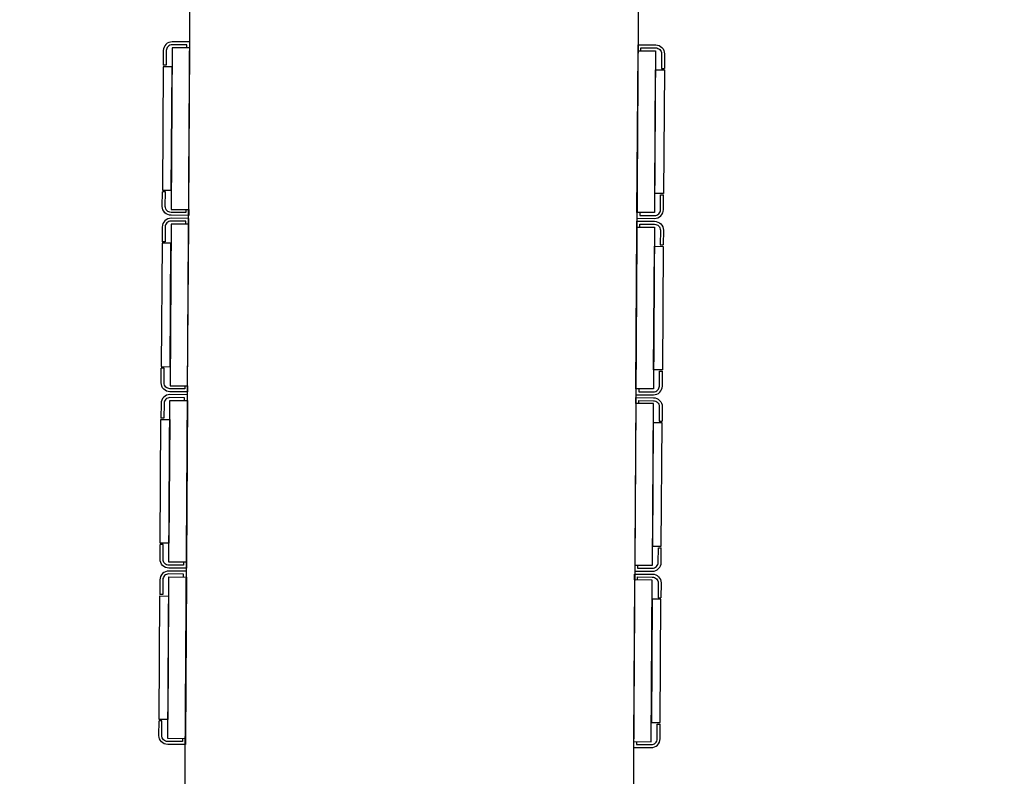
# Model space of a CAD drawing. Header units: millimetres. Extents: x -437 to 139813, y -473 to 90544.
# Tile 109 of 149: x 61855 to 62190, y 69559 to 69817. Entities that reach past the tile are written whole.
import ezdxf

# ---------------------------------------------------------------- set-up
doc = ezdxf.new("R2010")
doc.units = ezdxf.units.MM
doc.linetypes.add('DGN Style 1', pattern=[688.000884, 1.14476, -686.856124])
doc.layers.add('059 Kader (tekening)', color=253, linetype='Continuous', lineweight=13)
for name, color, linetype in [('B4TM', 3, 'Continuous'), ('installatie elektra', 4, 'Continuous'), ('meubel tek', 7, 'Continuous'), ('Xref', 253, 'Continuous')]:
    doc.layers.add(name, color=color, linetype=linetype)

# ---------------------------------------------------------------- blocks, each defined once
blk = doc.blocks.new('AE1')
at = {"layer": '059 Kader (tekening)', "color": 12, "linetype": 'Continuous', "lineweight": 13}
mesh = blk.add_polyface(dxfattribs=at)
corners = [(0, 0), (1399, 0), (1399, 841), (0, 841)]
mesh.append_faces([[corners[k] for k in face] for face in [(3, 1, 2)]], dxfattribs={"vtx0": -1, "color": 12})
mesh.append_faces([[corners[k] for k in face] for face in [(3, 0, 1)]], dxfattribs={"vtx2": -1, "color": 12})
at = {"layer": '059 Kader (tekening)', "color": 12, "linetype": 'Continuous', "lineweight": 35}
mesh = blk.add_polyface(dxfattribs=at)
corners = [(10, 10), (1389, 10), (1389, 831), (10, 831)]
mesh.append_faces([[corners[k] for k in face] for face in [(0, 2, 3)]], dxfattribs={"vtx0": -1, "color": 12})
mesh.append_faces([[corners[k] for k in face] for face in [(1, 2, 0)]], dxfattribs={"vtx1": -1, "color": 12})
blk = doc.blocks.new('electra en gas-unit ba')
at = {"layer": 'installatie elektra'}
for p, q in [((-8, 111.5), (-9, 111.5)), ((160.4, 111.5), (161.4, 111.5)), ((-8, 68.5), (-9, 68.5)), ((160.4, 68.5), (161.4, 68.5)), ((-8, 51.5), (-9, 51.5)), ((160.4, 51.5), (161.4, 51.5)), ((-8, 8.5), (-9, 8.5)), ((160.4, 8.5), (161.4, 8.5)), ((-8, -8.5), (-9, -8.5)), ((160.4, -8.5), (161.4, -8.5)), ((-8, -51.5), (-9, -51.5)), ((160.4, -51.5), (161.4, -51.5)), ((-8, -68.5), (-9, -68.5)), ((160.4, -68.5), (161.4, -68.5)), ((-8, -111.5), (-9, -111.5)), ((160.4, -111.5), (161.4, -111.5))]:
    blk.add_line(p, q, dxfattribs=at)
for points in [[(0, 117.5), (0, 119.5), (-6, 119.5, 0.414214), (-9, 116.5), (-9, 111.5)], [(-1, 117.5), (-1, 118.5), (-6, 118.5, 0.414214), (-8, 116.5), (-8, 111.5)], [(152.4, 117.5), (152.4, 119.5), (158.4, 119.5, -0.414214), (161.4, 116.5), (161.4, 111.5)], [(153.4, 117.5), (153.4, 118.5), (158.4, 118.5, -0.414214), (160.4, 116.5), (160.4, 111.5)], [(0, 62.5), (0, 60.5), (-6, 60.5, -0.414214), (-9, 63.5), (-9, 68.5)], [(-1, 62.5), (-1, 61.5), (-6, 61.5, -0.414214), (-8, 63.5), (-8, 68.5)], [(152.4, 62.5), (152.4, 60.5), (158.4, 60.5, 0.414214), (161.4, 63.5), (161.4, 68.5)], [(153.4, 62.5), (153.4, 61.5), (158.4, 61.5, 0.414214), (160.4, 63.5), (160.4, 68.5)], [(0, 57.5), (0, 59.5), (-6, 59.5, 0.414214), (-9, 56.5), (-9, 51.5)], [(-1, 57.5), (-1, 58.5), (-6, 58.5, 0.414214), (-8, 56.5), (-8, 51.5)], [(152.4, 57.5), (152.4, 59.5), (158.4, 59.5, -0.414214), (161.4, 56.5), (161.4, 51.5)], [(153.4, 57.5), (153.4, 58.5), (158.4, 58.5, -0.414214), (160.4, 56.5), (160.4, 51.5)], [(0, 2.5), (0, 0.5), (-6, 0.5, -0.414214), (-9, 3.5), (-9, 8.5)], [(-1, 2.5), (-1, 1.5), (-6, 1.5, -0.414214), (-8, 3.5), (-8, 8.5)], [(152.4, 2.5), (152.4, 0.5), (158.4, 0.5, 0.414214), (161.4, 3.5), (161.4, 8.5)], [(153.4, 2.5), (153.4, 1.5), (158.4, 1.5, 0.414214), (160.4, 3.5), (160.4, 8.5)], [(0, -2.5), (0, -0.5), (-6, -0.5, 0.414214), (-9, -3.5), (-9, -8.5)], [(-1, -2.5), (-1, -1.5), (-6, -1.5, 0.414214), (-8, -3.5), (-8, -8.5)], [(152.4, -2.5), (152.4, -0.5), (158.4, -0.5, -0.414214), (161.4, -3.5), (161.4, -8.5)], [(153.4, -2.5), (153.4, -1.5), (158.4, -1.5, -0.414214), (160.4, -3.5), (160.4, -8.5)], [(0, -57.5), (0, -59.5), (-6, -59.5, -0.414214), (-9, -56.5), (-9, -51.5)], [(-1, -57.5), (-1, -58.5), (-6, -58.5, -0.414214), (-8, -56.5), (-8, -51.5)], [(152.4, -57.5), (152.4, -59.5), (158.4, -59.5, 0.414214), (161.4, -56.5), (161.4, -51.5)], [(153.4, -57.5), (153.4, -58.5), (158.4, -58.5, 0.414214), (160.4, -56.5), (160.4, -51.5)], [(0, -62.5), (0, -60.5), (-6, -60.5, 0.414214), (-9, -63.5), (-9, -68.5)], [(-1, -62.5), (-1, -61.5), (-6, -61.5, 0.414214), (-8, -63.5), (-8, -68.5)], [(152.4, -62.5), (152.4, -60.5), (158.4, -60.5, -0.414214), (161.4, -63.5), (161.4, -68.5)], [(153.4, -62.5), (153.4, -61.5), (158.4, -61.5, -0.414214), (160.4, -63.5), (160.4, -68.5)], [(0, -117.5), (0, -119.5), (-6, -119.5, -0.414214), (-9, -116.5), (-9, -111.5)], [(-1, -117.5), (-1, -118.5), (-6, -118.5, -0.414214), (-8, -116.5), (-8, -111.5)], [(152.4, -117.5), (152.4, -119.5), (158.4, -119.5, 0.414214), (161.4, -116.5), (161.4, -111.5)], [(153.4, -117.5), (153.4, -118.5), (158.4, -118.5, 0.414214), (160.4, -116.5), (160.4, -111.5)]]:
    blk.add_lwpolyline(points, format="xyb", dxfattribs=at)
for points in [[(0, 117.5), (-6, 117.5), (-6, 62.5), (0, 62.5)], [(152.4, 117.5), (158.4, 117.5), (158.4, 62.5), (152.4, 62.5)], [(-6, 111), (-9, 111), (-9, 69), (-6, 69)], [(158.4, 111), (161.4, 111), (161.4, 69), (158.4, 69)], [(0, 57.5), (-6, 57.5), (-6, 2.5), (0, 2.5)], [(152.4, 57.5), (158.4, 57.5), (158.4, 2.5), (152.4, 2.5)], [(-6, 51), (-9, 51), (-9, 9), (-6, 9)], [(158.4, 51), (161.4, 51), (161.4, 9), (158.4, 9)], [(0, -57.5), (-6, -57.5), (-6, -2.5), (0, -2.5)], [(152.4, -57.5), (158.4, -57.5), (158.4, -2.5), (152.4, -2.5)], [(-6, -51), (-9, -51), (-9, -9), (-6, -9)], [(158.4, -51), (161.4, -51), (161.4, -9), (158.4, -9)], [(0, -117.5), (-6, -117.5), (-6, -62.5), (0, -62.5)], [(152.4, -117.5), (158.4, -117.5), (158.4, -62.5), (152.4, -62.5)], [(-6, -111), (-9, -111), (-9, -69), (-6, -69)], [(158.4, -111), (161.4, -111), (161.4, -69), (158.4, -69)]]:
    blk.add_lwpolyline(points, close=True, dxfattribs=at)
at = {"layer": 'meubel tek', "color": 2}
blk.add_lwpolyline([(0, 251.2), (152.4, 251.2), (152.4, -251.2), (0, -251.2)], close=True, dxfattribs=at)

msp = doc.modelspace()

# ---------------------------------------------------------------- linework, layer by layer
at = {"layer": 'B4TM'}
msp.add_arc((61988.07, 69689.28), 875, 21.47229, 337.79426, dxfattribs=at)

# ---------------------------------------------------------------- block references
at = {"layer": 'B4TM', "rotation": 179.633272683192}
msp.add_blockref('electra en gas-unit ba', (62064.26, 69688.79), dxfattribs=at)
at = {"layer": 'Xref', "linetype": 'Continuous', "lineweight": 35, "xscale": 100, "yscale": 100, "zscale": 100}
msp.add_blockref('AE1', (-87, 6444.21), dxfattribs=at)

# ---------------------------------------------------------------- meshes
at = {"layer": 'Xref', "linetype": 'DGN Style 1', "lineweight": 13}
mesh = msp.add_polyface(dxfattribs=at)
corners = [(52913, 85844.21), (67613, 85844.21), (67613, 60044.21), (60263, 60044.21), (41813, 60044.21), (41813, 85844.21), (49313, 85844.21), (49313, 85834.21), (52913, 85834.21)]
mesh.append_faces([[corners[k] for k in face] for face in [(3, 1, 2), (1, 8, 0), (7, 5, 6)]], dxfattribs={"vtx0": -1})
mesh.append_faces([[corners[k] for k in face] for face in [(8, 3, 7), (4, 7, 3)]], dxfattribs={"vtx0": -1, "vtx1": -1})
mesh.append_faces([[corners[k] for k in face] for face in [(3, 8, 1)]], dxfattribs={"vtx0": -1, "vtx1": -1, "vtx2": -1})
mesh.append_faces([[corners[k] for k in face] for face in [(7, 4, 5)]], dxfattribs={"vtx0": -1, "vtx2": -1})

doc.saveas('drawing.dxf')
